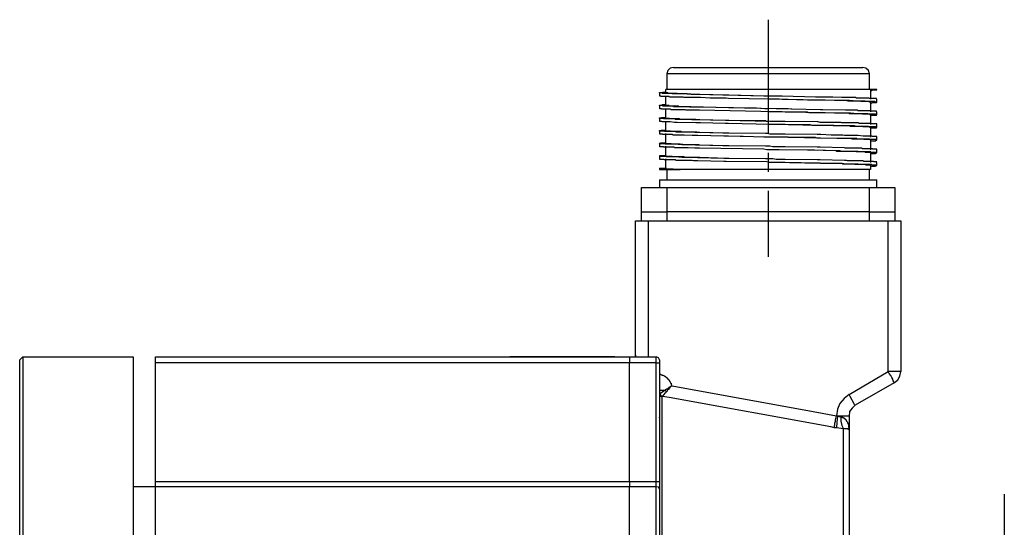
# Model space of a CAD drawing. Header units: millimetres. Extents: x 31236 to 33897, y 9912 to 10933.
# Tile 33 of 47: x 32304 to 32387, y 10472 to 10514. Entities that reach past the tile are written whole.
import ezdxf

# ---------------------------------------------------------------- set-up
doc = ezdxf.new("R2010")
doc.units = ezdxf.units.MM
doc.linetypes.add('CENTER2', pattern=[28.575, 19.05, -3.175, 3.175, -3.175])
doc.layers.add('Center', color=1, linetype='CENTER2')
doc.layers.add('Z_entity', color=7, linetype='Continuous')

msp = doc.modelspace()

# ---------------------------------------------------------------- linework, layer by layer
at = {"layer": 'Center', "ltscale": 0.5}
for p, q in [((32366.912, 10514.369), (32366.912, 10494.576)), ((32386.631, 10474.762), (32386.631, 10461.662))]:
    msp.add_line(p, q, dxfattribs=at)
at = {"layer": 'Z_entity', "color": 0, "lineweight": -3}
for p, q in [((32358.715, 10510.326), (32358.546, 10510.115)), ((32359.012, 10510.369), (32358.715, 10510.326)), ((32359.012, 10510.369), (32374.812, 10510.369)), ((32375.066, 10510.326), (32374.812, 10510.369)), ((32375.278, 10510.115), (32375.066, 10510.326)), ((32358.546, 10510.115), (32358.461, 10509.86)), ((32375.363, 10509.86), (32358.461, 10509.86)), ((32358.461, 10509.86), (32358.461, 10508.547)), ((32375.363, 10509.86), (32375.278, 10510.115)), ((32375.363, 10508.547), (32375.363, 10509.86)), ((32357.826, 10508.251), (32357.826, 10508.293)), ((32357.826, 10508.293), (32357.868, 10508.293)), ((32358.038, 10508.251), (32357.826, 10508.251)), ((32357.826, 10508.251), (32357.826, 10507.997)), ((32357.868, 10508.293), (32358.292, 10508.335)), ((32357.953, 10507.997), (32357.868, 10507.997)), ((32357.953, 10507.954), (32357.953, 10507.997)), ((32358.165, 10507.954), (32357.953, 10507.954)), ((32358.08, 10508.208), (32358.038, 10508.251)), ((32358.842, 10508.208), (32358.08, 10508.208)), ((32358.504, 10507.954), (32358.165, 10507.954)), ((32358.292, 10508.335), (32358.334, 10508.335)), ((32358.334, 10508.547), (32358.334, 10508.251)), ((32358.334, 10507.997), (32358.334, 10507.234)), ((32358.631, 10508.547), (32358.377, 10508.547)), ((32358.546, 10508.251), (32358.377, 10508.251)), ((32358.631, 10507.954), (32358.504, 10507.954)), ((32358.588, 10508.208), (32358.546, 10508.251)), ((32359.308, 10508.208), (32358.588, 10508.208)), ((32375.321, 10508.547), (32358.631, 10508.547)), ((32358.673, 10507.912), (32358.631, 10507.954)), ((32359.817, 10507.912), (32358.673, 10507.912)), ((32358.927, 10508.166), (32358.842, 10508.208)), ((32359.097, 10508.166), (32358.927, 10508.166)), ((32359.69, 10508.166), (32359.097, 10508.166)), ((32359.351, 10508.166), (32359.308, 10508.208)), ((32359.563, 10508.166), (32359.351, 10508.166)), ((32360.029, 10508.166), (32359.563, 10508.166)), ((32359.817, 10508.166), (32359.69, 10508.166)), ((32360.495, 10508.124), (32359.817, 10508.166)), ((32359.901, 10507.87), (32359.817, 10507.912)), ((32360.071, 10507.87), (32359.901, 10507.87)), ((32360.156, 10508.166), (32360.029, 10508.166)), ((32360.664, 10507.87), (32360.071, 10507.87)), ((32360.791, 10508.124), (32360.156, 10508.166)), ((32360.96, 10508.124), (32360.495, 10508.124)), ((32361.257, 10507.87), (32360.664, 10507.87)), ((32361.215, 10508.124), (32360.791, 10508.124)), ((32363.121, 10508.081), (32360.96, 10508.124)), ((32363.417, 10508.081), (32361.215, 10508.124)), ((32362.062, 10507.827), (32361.257, 10507.87)), ((32362.274, 10507.827), (32362.062, 10507.827)), ((32363.206, 10507.827), (32362.274, 10507.827)), ((32363.333, 10508.081), (32363.121, 10508.081)), ((32363.417, 10507.827), (32363.206, 10507.827)), ((32366.552, 10507.997), (32363.333, 10508.081)), ((32363.629, 10508.081), (32363.417, 10508.081)), ((32363.587, 10507.785), (32363.417, 10507.827)), ((32366.679, 10507.997), (32363.629, 10508.081)), ((32368.077, 10507.997), (32366.552, 10507.997)), ((32366.891, 10507.997), (32366.679, 10507.997)), ((32370.873, 10507.912), (32368.077, 10507.997)), ((32371.254, 10507.912), (32370.873, 10507.912)), ((32372.101, 10507.912), (32371.254, 10507.912)), ((32372.313, 10507.912), (32372.101, 10507.912)), ((32373.075, 10507.87), (32372.313, 10507.912)), ((32374.219, 10507.87), (32373.075, 10507.87)), ((32374.262, 10507.827), (32374.219, 10507.87)), ((32374.346, 10507.827), (32374.262, 10507.827)), ((32374.812, 10507.827), (32374.346, 10507.827)), ((32375.321, 10507.827), (32374.812, 10507.827)), ((32375.49, 10508.547), (32375.321, 10508.547)), ((32375.363, 10507.785), (32375.321, 10507.827)), ((32375.998, 10508.547), (32375.49, 10508.547)), ((32375.49, 10507.742), (32375.49, 10508.547)), ((32375.49, 10508.463), (32375.575, 10508.463)), ((32375.575, 10508.463), (32375.617, 10508.505)), ((32375.617, 10508.505), (32375.998, 10508.505)), ((32375.998, 10508.505), (32375.998, 10508.547)), ((32357.826, 10507.192), (32357.826, 10507.234)), ((32357.826, 10507.234), (32358.038, 10507.234)), ((32357.826, 10507.234), (32357.826, 10506.938)), ((32357.868, 10507.192), (32357.826, 10507.192)), ((32358.08, 10507.192), (32357.868, 10507.192)), ((32358.038, 10507.234), (32358.08, 10507.276)), ((32358.08, 10507.276), (32358.334, 10507.276)), ((32358.122, 10507.192), (32358.08, 10507.192)), ((32358.122, 10507.149), (32358.122, 10507.192)), ((32358.334, 10507.149), (32358.122, 10507.149)), ((32358.715, 10507.149), (32358.334, 10507.149)), ((32358.377, 10507.192), (32358.377, 10507.234)), ((32358.631, 10507.192), (32358.377, 10507.192)), ((32358.631, 10507.149), (32358.631, 10507.192)), ((32358.8, 10507.149), (32358.631, 10507.149)), ((32358.97, 10507.149), (32358.715, 10507.149)), ((32359.181, 10507.149), (32358.8, 10507.149)), ((32359.012, 10507.107), (32358.97, 10507.149)), ((32359.52, 10507.107), (32359.012, 10507.107)), ((32359.436, 10507.149), (32359.181, 10507.149)), ((32359.478, 10507.107), (32359.436, 10507.149)), ((32359.817, 10507.107), (32359.478, 10507.107)), ((32360.156, 10507.107), (32359.52, 10507.107)), ((32360.325, 10507.107), (32359.817, 10507.107)), ((32360.325, 10507.107), (32360.156, 10507.107)), ((32360.452, 10507.107), (32360.325, 10507.107)), ((32360.41, 10507.065), (32360.325, 10507.107)), ((32361.469, 10507.065), (32360.41, 10507.065)), ((32361.045, 10507.065), (32360.452, 10507.107)), ((32361.511, 10507.065), (32361.045, 10507.065)), ((32363.587, 10507.022), (32361.469, 10507.065)), ((32363.629, 10507.022), (32361.511, 10507.065)), ((32367.06, 10507.742), (32363.587, 10507.785)), ((32363.841, 10507.022), (32363.587, 10507.022)), ((32364.01, 10507.022), (32363.629, 10507.022)), ((32367.569, 10506.938), (32363.841, 10507.022)), ((32364.942, 10506.98), (32364.01, 10507.022)), ((32367.399, 10507.742), (32366.891, 10507.742)), ((32367.823, 10507.742), (32367.06, 10507.742)), ((32370.195, 10507.658), (32367.399, 10507.742)), ((32368.077, 10507.7), (32367.823, 10507.742)), ((32368.585, 10507.7), (32368.077, 10507.7)), ((32371.085, 10507.658), (32368.585, 10507.7)), ((32370.576, 10507.658), (32370.195, 10507.658)), ((32371.508, 10507.658), (32370.576, 10507.658)), ((32371.296, 10507.658), (32371.085, 10507.658)), ((32373.287, 10507.615), (32371.296, 10507.658)), ((32371.678, 10507.658), (32371.508, 10507.658)), ((32372.44, 10507.615), (32371.678, 10507.658)), ((32373.499, 10507.615), (32372.44, 10507.615)), ((32373.711, 10507.615), (32373.287, 10507.615)), ((32373.541, 10507.573), (32373.499, 10507.615)), ((32373.796, 10507.573), (32373.541, 10507.573)), ((32374.304, 10507.573), (32373.711, 10507.615)), ((32374.262, 10507.573), (32373.796, 10507.573)), ((32374.643, 10507.573), (32374.262, 10507.573)), ((32374.431, 10507.573), (32374.304, 10507.573)), ((32374.855, 10507.573), (32374.431, 10507.573)), ((32374.685, 10507.531), (32374.643, 10507.573)), ((32374.939, 10507.531), (32374.685, 10507.531)), ((32375.024, 10507.573), (32374.855, 10507.573)), ((32375.278, 10507.531), (32374.939, 10507.531)), ((32375.405, 10507.531), (32375.024, 10507.573)), ((32375.321, 10507.531), (32375.278, 10507.531)), ((32375.363, 10507.488), (32375.321, 10507.531)), ((32375.448, 10507.785), (32375.363, 10507.785)), ((32375.448, 10507.488), (32375.363, 10507.488)), ((32375.49, 10507.531), (32375.405, 10507.531)), ((32375.744, 10507.785), (32375.448, 10507.785)), ((32375.786, 10507.531), (32375.49, 10507.531)), ((32375.49, 10506.683), (32375.49, 10507.488)), ((32375.49, 10507.404), (32375.532, 10507.404)), ((32375.532, 10507.404), (32375.575, 10507.446)), ((32375.575, 10507.446), (32375.956, 10507.446)), ((32375.956, 10507.785), (32375.744, 10507.785)), ((32375.829, 10507.531), (32375.786, 10507.531)), ((32375.871, 10507.488), (32375.829, 10507.531)), ((32375.998, 10507.488), (32375.871, 10507.488)), ((32375.956, 10507.742), (32375.956, 10507.785)), ((32375.956, 10507.742), (32375.998, 10507.742)), ((32375.998, 10507.742), (32375.956, 10507.742)), ((32375.956, 10507.446), (32375.998, 10507.488)), ((32375.998, 10507.488), (32375.998, 10507.742)), ((32357.826, 10506.133), (32357.826, 10506.175)), ((32357.826, 10506.175), (32357.995, 10506.175)), ((32357.826, 10506.175), (32357.826, 10505.879)), ((32357.995, 10506.938), (32357.868, 10506.938)), ((32357.995, 10506.895), (32357.995, 10506.938)), ((32358.207, 10506.895), (32357.995, 10506.895)), ((32357.995, 10506.175), (32357.995, 10506.217)), ((32357.995, 10506.217), (32358.038, 10506.217)), ((32358.038, 10506.217), (32358.292, 10506.217)), ((32358.588, 10506.895), (32358.207, 10506.895)), ((32358.292, 10506.217), (32358.334, 10506.217)), ((32358.334, 10506.938), (32358.334, 10506.175)), ((32358.377, 10506.133), (32358.377, 10506.175)), ((32358.715, 10506.895), (32358.588, 10506.895)), ((32358.8, 10506.853), (32358.715, 10506.895)), ((32359.393, 10506.853), (32358.8, 10506.853)), ((32359.986, 10506.853), (32359.393, 10506.853)), ((32360.071, 10506.811), (32359.986, 10506.853)), ((32360.156, 10506.811), (32360.071, 10506.811)), ((32360.791, 10506.811), (32360.156, 10506.811)), ((32361.172, 10506.811), (32360.791, 10506.811)), ((32367.569, 10506.683), (32361.172, 10506.811)), ((32365.196, 10506.98), (32364.942, 10506.98)), ((32365.932, 10506.986), (32365.196, 10506.98)), ((32366.594, 10506.938), (32365.932, 10506.986)), ((32366.891, 10506.938), (32366.594, 10506.938)), ((32367.399, 10506.683), (32366.891, 10506.683)), ((32370.195, 10506.641), (32367.399, 10506.683)), ((32368.585, 10506.938), (32367.569, 10506.938)), ((32368.077, 10506.683), (32367.569, 10506.683)), ((32368.331, 10506.641), (32368.077, 10506.683)), ((32368.839, 10506.641), (32368.331, 10506.641)), ((32368.839, 10506.895), (32368.585, 10506.938)), ((32368.882, 10506.895), (32368.839, 10506.895)), ((32371.254, 10506.599), (32368.839, 10506.641)), ((32371.254, 10506.853), (32368.882, 10506.895)), ((32370.322, 10506.599), (32370.195, 10506.641)), ((32370.576, 10506.599), (32370.322, 10506.599)), ((32371.508, 10506.599), (32370.576, 10506.599)), ((32371.466, 10506.853), (32371.254, 10506.853)), ((32371.466, 10506.599), (32371.254, 10506.599)), ((32373.372, 10506.811), (32371.466, 10506.853)), ((32373.372, 10506.556), (32371.466, 10506.599)), ((32371.678, 10506.599), (32371.508, 10506.599)), ((32372.44, 10506.556), (32371.678, 10506.599)), ((32372.991, 10506.556), (32372.44, 10506.556)), ((32373.626, 10506.556), (32372.991, 10506.556)), ((32373.796, 10506.811), (32373.372, 10506.811)), ((32373.796, 10506.556), (32373.372, 10506.556)), ((32373.711, 10506.514), (32373.626, 10506.556)), ((32373.796, 10506.514), (32373.711, 10506.514)), ((32374.346, 10506.811), (32373.796, 10506.811)), ((32374.346, 10506.514), (32373.796, 10506.556)), ((32374.262, 10506.514), (32373.796, 10506.514)), ((32374.77, 10506.514), (32374.262, 10506.514)), ((32374.431, 10506.768), (32374.346, 10506.811)), ((32374.516, 10506.514), (32374.346, 10506.514)), ((32374.516, 10506.768), (32374.431, 10506.768)), ((32374.855, 10506.768), (32374.516, 10506.768)), ((32374.855, 10506.514), (32374.516, 10506.514)), ((32374.812, 10506.472), (32374.77, 10506.514)), ((32374.939, 10506.472), (32374.812, 10506.472)), ((32375.024, 10506.768), (32374.855, 10506.768)), ((32375.236, 10506.514), (32374.855, 10506.514)), ((32375.278, 10506.472), (32374.939, 10506.472)), ((32375.363, 10506.768), (32375.024, 10506.768)), ((32375.278, 10506.472), (32375.236, 10506.514)), ((32375.49, 10506.472), (32375.278, 10506.472)), ((32375.363, 10506.472), (32375.278, 10506.472)), ((32375.405, 10506.768), (32375.363, 10506.768)), ((32375.405, 10506.429), (32375.363, 10506.472)), ((32375.448, 10506.726), (32375.405, 10506.768)), ((32375.448, 10506.429), (32375.405, 10506.429)), ((32375.744, 10506.726), (32375.448, 10506.726)), ((32375.786, 10506.472), (32375.49, 10506.472)), ((32375.49, 10505.624), (32375.49, 10506.429)), ((32375.49, 10506.387), (32375.532, 10506.387)), ((32375.532, 10506.387), (32375.914, 10506.387)), ((32375.956, 10506.726), (32375.744, 10506.726)), ((32375.871, 10506.472), (32375.786, 10506.472)), ((32375.914, 10506.429), (32375.871, 10506.472)), ((32375.998, 10506.429), (32375.914, 10506.429)), ((32375.914, 10506.387), (32375.956, 10506.387)), ((32375.956, 10506.683), (32375.956, 10506.726)), ((32375.956, 10506.683), (32375.998, 10506.683)), ((32375.998, 10506.683), (32375.956, 10506.683)), ((32375.956, 10506.387), (32375.956, 10506.429)), ((32375.956, 10506.429), (32375.998, 10506.429)), ((32375.998, 10506.429), (32375.998, 10506.683)), ((32358.165, 10506.133), (32357.826, 10506.133)), ((32358.038, 10505.879), (32357.868, 10505.879)), ((32358.038, 10505.836), (32358.038, 10505.879)), ((32358.249, 10505.836), (32358.038, 10505.836)), ((32358.207, 10506.09), (32358.165, 10506.133)), ((32358.461, 10506.09), (32358.207, 10506.09)), ((32358.631, 10505.836), (32358.249, 10505.836)), ((32358.334, 10505.879), (32358.334, 10505.116)), ((32358.673, 10506.133), (32358.377, 10506.133)), ((32358.927, 10506.09), (32358.461, 10506.09)), ((32358.715, 10505.836), (32358.631, 10505.836)), ((32358.715, 10506.09), (32358.673, 10506.133)), ((32359.012, 10506.09), (32358.715, 10506.09)), ((32359.097, 10505.794), (32358.715, 10505.836)), ((32359.097, 10506.09), (32358.927, 10506.09)), ((32359.393, 10506.09), (32359.012, 10506.09)), ((32359.181, 10506.048), (32359.097, 10506.09)), ((32359.308, 10505.794), (32359.097, 10505.794)), ((32359.817, 10506.048), (32359.181, 10506.048)), ((32360.876, 10505.752), (32359.308, 10505.794)), ((32359.52, 10506.09), (32359.393, 10506.09)), ((32359.563, 10506.048), (32359.52, 10506.09)), ((32360.029, 10506.048), (32359.563, 10506.048)), ((32360.495, 10506.048), (32359.817, 10506.048)), ((32360.156, 10506.048), (32360.029, 10506.048)), ((32360.791, 10506.048), (32360.156, 10506.048)), ((32360.579, 10506.006), (32360.495, 10506.048)), ((32360.876, 10506.006), (32360.579, 10506.006)), ((32360.876, 10506.048), (32360.791, 10506.048)), ((32360.96, 10506.006), (32360.876, 10506.048)), ((32367.06, 10505.879), (32360.876, 10506.006)), ((32361.257, 10505.752), (32360.876, 10505.752)), ((32361.215, 10506.006), (32360.96, 10506.006)), ((32363.417, 10505.963), (32361.215, 10506.006)), ((32363.333, 10505.709), (32361.257, 10505.752)), ((32363.587, 10505.709), (32363.333, 10505.709)), ((32363.629, 10505.963), (32363.417, 10505.963)), ((32367.06, 10505.624), (32363.587, 10505.709)), ((32366.679, 10505.921), (32363.629, 10505.963)), ((32366.764, 10505.879), (32366.679, 10505.921)), ((32366.891, 10505.879), (32366.764, 10505.879)), ((32367.399, 10505.624), (32366.891, 10505.624)), ((32368.331, 10505.879), (32367.06, 10505.879)), ((32368.331, 10505.624), (32367.06, 10505.624)), ((32370.195, 10505.582), (32367.399, 10505.624)), ((32371, 10505.836), (32368.331, 10505.879)), ((32368.585, 10505.582), (32368.331, 10505.624)), ((32371, 10505.54), (32368.585, 10505.582)), ((32370.407, 10505.582), (32370.195, 10505.582)), ((32370.576, 10505.54), (32370.407, 10505.582)), ((32371.508, 10505.54), (32370.576, 10505.54)), ((32371.085, 10505.836), (32371, 10505.836)), ((32371.296, 10505.54), (32371, 10505.54)), ((32371.254, 10505.794), (32371.085, 10505.836)), ((32371.296, 10505.794), (32371.254, 10505.794)), ((32372.186, 10505.794), (32371.296, 10505.794)), ((32372.186, 10505.54), (32371.296, 10505.54)), ((32372.271, 10505.54), (32371.508, 10505.54)), ((32372.991, 10505.794), (32372.186, 10505.794)), ((32372.398, 10505.54), (32372.186, 10505.54)), ((32372.355, 10505.497), (32372.271, 10505.54)), ((32372.991, 10505.497), (32372.355, 10505.497)), ((32373.075, 10505.497), (32372.398, 10505.54)), ((32373.075, 10505.752), (32372.991, 10505.794)), ((32373.626, 10505.497), (32372.991, 10505.497)), ((32373.711, 10505.752), (32373.075, 10505.752)), ((32374.134, 10505.497), (32373.075, 10505.497)), ((32373.711, 10505.497), (32373.626, 10505.497)), ((32374.304, 10505.752), (32373.711, 10505.752)), ((32373.796, 10505.455), (32373.711, 10505.497)), ((32374.262, 10505.455), (32373.796, 10505.455)), ((32374.219, 10505.455), (32374.134, 10505.497)), ((32374.346, 10505.455), (32374.219, 10505.455)), ((32374.473, 10505.455), (32374.262, 10505.455)), ((32374.431, 10505.752), (32374.304, 10505.752)), ((32374.77, 10505.455), (32374.346, 10505.455)), ((32374.516, 10505.709), (32374.431, 10505.752)), ((32374.812, 10505.455), (32374.473, 10505.455)), ((32375.024, 10505.709), (32374.516, 10505.709)), ((32375.278, 10505.455), (32374.77, 10505.455)), ((32374.855, 10505.413), (32374.812, 10505.455)), ((32374.897, 10505.413), (32374.855, 10505.413)), ((32375.236, 10505.413), (32374.897, 10505.413)), ((32375.405, 10505.709), (32375.024, 10505.709)), ((32375.405, 10505.413), (32375.236, 10505.413)), ((32375.321, 10505.413), (32375.278, 10505.455)), ((32375.405, 10505.413), (32375.321, 10505.413)), ((32375.49, 10505.709), (32375.405, 10505.709)), ((32375.702, 10505.413), (32375.405, 10505.413)), ((32375.405, 10505.37), (32375.405, 10505.413)), ((32375.448, 10505.37), (32375.405, 10505.37)), ((32375.532, 10505.667), (32375.49, 10505.709)), ((32375.49, 10504.565), (32375.49, 10505.37)), ((32375.998, 10505.667), (32375.532, 10505.667)), ((32375.914, 10505.413), (32375.702, 10505.413)), ((32375.914, 10505.37), (32375.914, 10505.413)), ((32375.998, 10505.37), (32375.914, 10505.37)), ((32375.956, 10505.624), (32375.998, 10505.624)), ((32375.956, 10505.328), (32375.956, 10505.37)), ((32375.956, 10505.37), (32375.998, 10505.37)), ((32375.998, 10505.624), (32375.998, 10505.667)), ((32375.998, 10505.37), (32375.998, 10505.624)), ((32357.826, 10505.074), (32357.826, 10505.116)), ((32357.826, 10505.116), (32357.953, 10505.116)), ((32357.826, 10505.116), (32357.826, 10504.862)), ((32358.249, 10505.074), (32357.826, 10505.074)), ((32357.868, 10504.82), (32357.868, 10504.862)), ((32358.08, 10504.82), (32357.868, 10504.82)), ((32357.953, 10505.116), (32357.995, 10505.158)), ((32357.995, 10505.158), (32358.334, 10505.158)), ((32358.122, 10504.777), (32358.08, 10504.82)), ((32358.927, 10504.777), (32358.122, 10504.777)), ((32358.292, 10505.031), (32358.249, 10505.074)), ((32358.461, 10505.031), (32358.292, 10505.031)), ((32358.334, 10504.862), (32358.334, 10504.057)), ((32358.377, 10505.074), (32358.377, 10505.116)), ((32358.758, 10505.074), (32358.377, 10505.074)), ((32358.927, 10505.031), (32358.461, 10505.031)), ((32358.8, 10505.031), (32358.758, 10505.074)), ((32359.012, 10505.031), (32358.8, 10505.031)), ((32359.181, 10505.031), (32358.927, 10505.031)), ((32358.97, 10504.735), (32358.927, 10504.777)), ((32359.181, 10504.735), (32358.97, 10504.735)), ((32359.393, 10505.031), (32359.012, 10505.031)), ((32359.224, 10504.989), (32359.181, 10505.031)), ((32359.732, 10504.735), (32359.181, 10504.735)), ((32359.817, 10504.989), (32359.224, 10504.989)), ((32359.605, 10505.031), (32359.393, 10505.031)), ((32359.69, 10504.989), (32359.605, 10505.031)), ((32360.156, 10504.989), (32359.69, 10504.989)), ((32359.901, 10504.735), (32359.732, 10504.735)), ((32360.495, 10504.989), (32359.817, 10504.989)), ((32360.579, 10504.693), (32359.901, 10504.735)), ((32360.791, 10504.989), (32360.156, 10504.989)), ((32360.664, 10504.989), (32360.495, 10504.989)), ((32361.045, 10504.693), (32360.579, 10504.693)), ((32360.791, 10504.947), (32360.664, 10504.989)), ((32360.96, 10504.989), (32360.791, 10504.989)), ((32360.96, 10504.947), (32360.791, 10504.947)), ((32361.045, 10504.947), (32360.96, 10504.989)), ((32363.121, 10504.904), (32360.96, 10504.947)), ((32361.215, 10504.947), (32361.045, 10504.947)), ((32363.206, 10504.65), (32361.045, 10504.693)), ((32363.417, 10504.904), (32361.215, 10504.947)), ((32363.333, 10504.904), (32363.121, 10504.904)), ((32363.587, 10504.65), (32363.206, 10504.65)), ((32366.806, 10504.862), (32363.333, 10504.904)), ((32363.629, 10504.904), (32363.417, 10504.904)), ((32364.561, 10504.608), (32363.587, 10504.65)), ((32366.679, 10504.862), (32363.629, 10504.904)), ((32364.815, 10504.608), (32364.561, 10504.608)), ((32366.552, 10504.565), (32364.815, 10504.608)), ((32368.585, 10504.565), (32366.552, 10504.565)), ((32366.891, 10504.862), (32366.679, 10504.862)), ((32367.06, 10504.82), (32366.806, 10504.862)), ((32367.23, 10504.565), (32366.891, 10504.565)), ((32368.331, 10504.82), (32367.06, 10504.82)), ((32372.652, 10504.438), (32367.23, 10504.565)), ((32371, 10504.777), (32368.331, 10504.82)), ((32369.644, 10504.523), (32368.585, 10504.565)), ((32371.296, 10504.777), (32371, 10504.777)), ((32372.186, 10504.735), (32371.296, 10504.777)), ((32372.398, 10504.735), (32372.186, 10504.735)), ((32373.16, 10504.735), (32372.398, 10504.735)), ((32373.287, 10504.693), (32373.16, 10504.735)), ((32373.711, 10504.693), (32373.287, 10504.693)), ((32374.304, 10504.693), (32373.711, 10504.693)), ((32374.431, 10504.693), (32374.304, 10504.693)), ((32374.855, 10504.65), (32374.431, 10504.693)), ((32375.024, 10504.65), (32374.855, 10504.65)), ((32375.405, 10504.65), (32375.024, 10504.65)), ((32375.575, 10504.65), (32375.405, 10504.65)), ((32375.49, 10505.328), (32375.532, 10505.328)), ((32375.532, 10505.328), (32375.914, 10505.328)), ((32375.617, 10504.608), (32375.575, 10504.65)), ((32375.998, 10504.608), (32375.617, 10504.608)), ((32375.914, 10505.328), (32375.956, 10505.328)), ((32375.956, 10504.565), (32375.998, 10504.565)), ((32375.998, 10504.565), (32375.998, 10504.608)), ((32375.998, 10504.311), (32375.998, 10504.565)), ((32357.868, 10504.015), (32357.826, 10504.057)), ((32357.826, 10504.057), (32357.911, 10504.057)), ((32357.826, 10504.057), (32357.826, 10503.803)), ((32358.292, 10504.015), (32357.868, 10504.015)), ((32357.868, 10503.761), (32357.868, 10503.803)), ((32357.911, 10503.761), (32357.868, 10503.761)), ((32357.911, 10504.057), (32357.911, 10504.099)), ((32357.911, 10504.099), (32357.953, 10504.099)), ((32358.122, 10503.761), (32357.911, 10503.761)), ((32357.953, 10504.099), (32358.292, 10504.099)), ((32358.165, 10503.761), (32358.122, 10503.761)), ((32358.165, 10503.718), (32358.165, 10503.761)), ((32358.377, 10503.718), (32358.165, 10503.718)), ((32358.292, 10504.099), (32358.334, 10504.099)), ((32358.334, 10503.972), (32358.292, 10504.015)), ((32358.461, 10503.972), (32358.334, 10503.972)), ((32358.334, 10503.803), (32358.334, 10502.998)), ((32358.377, 10504.015), (32358.377, 10504.057)), ((32358.8, 10504.015), (32358.377, 10504.015)), ((32358.715, 10503.718), (32358.377, 10503.718)), ((32358.927, 10503.972), (32358.461, 10503.972)), ((32359.054, 10503.718), (32358.715, 10503.718)), ((32358.842, 10503.972), (32358.8, 10504.015)), ((32359.012, 10503.972), (32358.842, 10503.972)), ((32359.097, 10503.972), (32358.927, 10503.972)), ((32359.393, 10503.972), (32359.012, 10503.972)), ((32359.097, 10503.676), (32359.054, 10503.718)), ((32359.69, 10503.93), (32359.097, 10503.972)), ((32359.563, 10503.972), (32359.393, 10503.972)), ((32360.029, 10503.93), (32359.563, 10503.972)), ((32359.817, 10503.93), (32359.69, 10503.93)), ((32360.495, 10503.93), (32359.817, 10503.93)), ((32360.156, 10503.93), (32360.029, 10503.93)), ((32360.791, 10503.93), (32360.156, 10503.93)), ((32360.791, 10503.93), (32360.495, 10503.93)), ((32361.13, 10503.93), (32360.791, 10503.93)), ((32360.876, 10503.888), (32360.791, 10503.93)), ((32360.96, 10503.888), (32360.876, 10503.888)), ((32363.121, 10503.845), (32360.96, 10503.888)), ((32361.215, 10503.888), (32361.13, 10503.93)), ((32363.417, 10503.845), (32361.215, 10503.888)), ((32363.333, 10503.845), (32363.121, 10503.845)), ((32366.806, 10503.803), (32363.333, 10503.845)), ((32363.629, 10503.845), (32363.417, 10503.845)), ((32366.679, 10503.803), (32363.629, 10503.845)), ((32366.891, 10503.803), (32366.679, 10503.803)), ((32367.06, 10503.803), (32366.806, 10503.803)), ((32367.314, 10503.761), (32367.06, 10503.803)), ((32368.331, 10503.761), (32367.314, 10503.761)), ((32371, 10503.718), (32368.331, 10503.761)), ((32369.898, 10504.523), (32369.644, 10504.523)), ((32370.873, 10504.523), (32369.898, 10504.523)), ((32371, 10504.481), (32370.873, 10504.523)), ((32371.254, 10504.481), (32371, 10504.481)), ((32371.254, 10503.718), (32371, 10503.718)), ((32373.16, 10504.438), (32371.254, 10504.481)), ((32373.287, 10503.676), (32371.254, 10503.718)), ((32372.991, 10504.438), (32372.652, 10504.438)), ((32373.626, 10504.438), (32372.991, 10504.438)), ((32373.626, 10504.438), (32373.16, 10504.438)), ((32374.262, 10504.438), (32373.626, 10504.438)), ((32373.88, 10504.438), (32373.626, 10504.438)), ((32373.923, 10504.396), (32373.88, 10504.438)), ((32374.473, 10504.396), (32373.923, 10504.396)), ((32374.304, 10504.438), (32374.262, 10504.438)), ((32374.346, 10504.396), (32374.304, 10504.438)), ((32374.812, 10504.396), (32374.346, 10504.396)), ((32374.855, 10504.396), (32374.473, 10504.396)), ((32374.982, 10504.396), (32374.812, 10504.396)), ((32374.897, 10504.396), (32374.855, 10504.396)), ((32374.939, 10504.354), (32374.897, 10504.396)), ((32375.278, 10504.354), (32374.939, 10504.354)), ((32375.363, 10504.396), (32374.982, 10504.396)), ((32375.448, 10504.354), (32375.278, 10504.354)), ((32375.405, 10504.354), (32375.363, 10504.396)), ((32375.448, 10504.354), (32375.405, 10504.354)), ((32375.744, 10504.354), (32375.448, 10504.354)), ((32375.448, 10504.311), (32375.448, 10504.354)), ((32375.49, 10503.506), (32375.49, 10504.311)), ((32375.49, 10504.269), (32375.532, 10504.269)), ((32375.532, 10504.269), (32375.871, 10504.269)), ((32375.956, 10504.354), (32375.744, 10504.354)), ((32375.871, 10504.269), (32375.914, 10504.269)), ((32375.914, 10504.269), (32375.914, 10504.311)), ((32375.914, 10504.311), (32375.998, 10504.311)), ((32375.956, 10504.311), (32375.956, 10504.354)), ((32375.998, 10504.311), (32375.956, 10504.311)), ((32357.868, 10502.998), (32357.826, 10502.998)), ((32357.826, 10502.998), (32357.868, 10502.998)), ((32357.826, 10502.998), (32357.826, 10502.744)), ((32357.868, 10502.998), (32357.911, 10503.04)), ((32357.868, 10502.956), (32357.868, 10502.998)), ((32358.377, 10502.956), (32357.868, 10502.956)), ((32357.911, 10503.04), (32358.334, 10503.04)), ((32358.419, 10502.956), (32358.377, 10502.998)), ((32358.419, 10502.913), (32358.377, 10502.956)), ((32358.885, 10502.956), (32358.419, 10502.956)), ((32358.504, 10502.913), (32358.419, 10502.913)), ((32358.97, 10502.913), (32358.504, 10502.913)), ((32358.927, 10502.913), (32358.885, 10502.956)), ((32359.012, 10502.913), (32358.927, 10502.913)), ((32359.181, 10502.913), (32358.97, 10502.913)), ((32359.393, 10502.913), (32359.012, 10502.913)), ((32359.52, 10503.676), (32359.097, 10503.676)), ((32359.732, 10502.871), (32359.181, 10502.913)), ((32359.901, 10502.913), (32359.393, 10502.913)), ((32360.071, 10503.676), (32359.52, 10503.676)), ((32359.944, 10502.871), (32359.901, 10502.913)), ((32360.24, 10503.676), (32360.071, 10503.676)), ((32360.791, 10503.634), (32360.24, 10503.676)), ((32361.172, 10503.634), (32360.791, 10503.634)), ((32366.552, 10503.549), (32361.172, 10503.634)), ((32366.806, 10503.506), (32366.552, 10503.549)), ((32367.823, 10503.506), (32366.806, 10503.506)), ((32367.399, 10503.506), (32366.891, 10503.506)), ((32370.195, 10503.464), (32367.399, 10503.506)), ((32370.534, 10503.464), (32367.823, 10503.506)), ((32370.407, 10503.464), (32370.195, 10503.464)), ((32372.567, 10503.422), (32370.407, 10503.464)), ((32370.788, 10503.464), (32370.534, 10503.464)), ((32372.609, 10503.422), (32370.788, 10503.464)), ((32372.652, 10503.379), (32372.567, 10503.422)), ((32372.906, 10503.422), (32372.609, 10503.422)), ((32372.991, 10503.379), (32372.652, 10503.379)), ((32372.991, 10503.379), (32372.906, 10503.422)), ((32374.346, 10503.379), (32372.991, 10503.379)), ((32373.626, 10503.379), (32372.991, 10503.379)), ((32373.372, 10503.634), (32373.287, 10503.676)), ((32373.711, 10503.634), (32373.372, 10503.634)), ((32373.796, 10503.379), (32373.626, 10503.379)), ((32374.304, 10503.634), (32373.711, 10503.634)), ((32374.262, 10503.337), (32373.796, 10503.379)), ((32374.473, 10503.337), (32374.262, 10503.337)), ((32374.727, 10503.634), (32374.304, 10503.634)), ((32374.431, 10503.379), (32374.346, 10503.379)), ((32374.516, 10503.337), (32374.431, 10503.379)), ((32374.855, 10503.337), (32374.473, 10503.337)), ((32375.321, 10503.337), (32374.516, 10503.337)), ((32374.77, 10503.591), (32374.727, 10503.634)), ((32375.024, 10503.591), (32374.77, 10503.591)), ((32374.982, 10503.337), (32374.855, 10503.337)), ((32375.024, 10503.295), (32374.982, 10503.337)), ((32375.405, 10503.591), (32375.024, 10503.591)), ((32375.448, 10503.295), (32375.024, 10503.295)), ((32375.49, 10503.337), (32375.321, 10503.337)), ((32375.617, 10503.591), (32375.405, 10503.591)), ((32375.448, 10503.252), (32375.448, 10503.295)), ((32375.49, 10503.295), (32375.49, 10503.337)), ((32375.532, 10503.295), (32375.49, 10503.295)), ((32375.49, 10502.447), (32375.49, 10503.252)), ((32375.49, 10503.21), (32375.871, 10503.21)), ((32375.956, 10503.295), (32375.532, 10503.295)), ((32375.659, 10503.549), (32375.617, 10503.591)), ((32375.998, 10503.549), (32375.659, 10503.549)), ((32375.871, 10503.21), (32375.914, 10503.252)), ((32375.914, 10503.252), (32375.998, 10503.252)), ((32375.956, 10503.506), (32375.998, 10503.506)), ((32375.998, 10503.252), (32375.956, 10503.295)), ((32375.998, 10503.506), (32375.998, 10503.549)), ((32375.998, 10503.252), (32375.998, 10503.506)), ((32357.868, 10502.702), (32357.868, 10502.744)), ((32358.207, 10502.702), (32357.868, 10502.702)), ((32358.249, 10502.659), (32358.207, 10502.702)), ((32358.504, 10502.659), (32358.249, 10502.659)), ((32358.334, 10502.744), (32358.334, 10501.939)), ((32358.97, 10502.659), (32358.504, 10502.659)), ((32359.181, 10502.659), (32358.97, 10502.659)), ((32359.224, 10502.617), (32359.181, 10502.659)), ((32359.901, 10502.617), (32359.224, 10502.617)), ((32359.901, 10502.871), (32359.732, 10502.871)), ((32360.579, 10502.871), (32359.901, 10502.871)), ((32360.579, 10502.617), (32359.901, 10502.617)), ((32360.156, 10502.871), (32359.944, 10502.871)), ((32360.791, 10502.871), (32360.156, 10502.871)), ((32360.96, 10502.871), (32360.579, 10502.871)), ((32360.664, 10502.575), (32360.579, 10502.617)), ((32361.045, 10502.575), (32360.664, 10502.575)), ((32361.215, 10502.871), (32360.791, 10502.871)), ((32361.045, 10502.829), (32360.96, 10502.871)), ((32363.206, 10502.786), (32361.045, 10502.829)), ((32363.206, 10502.532), (32361.045, 10502.575)), ((32363.417, 10502.786), (32361.215, 10502.871)), ((32363.417, 10502.786), (32363.206, 10502.786)), ((32363.417, 10502.532), (32363.206, 10502.532)), ((32363.629, 10502.786), (32363.417, 10502.786)), ((32366.806, 10502.744), (32363.417, 10502.786)), ((32366.806, 10502.49), (32363.417, 10502.532)), ((32366.679, 10502.744), (32363.629, 10502.786)), ((32366.891, 10502.744), (32366.679, 10502.744)), ((32367.314, 10502.744), (32366.806, 10502.744)), ((32367.06, 10502.447), (32366.806, 10502.49)), ((32367.399, 10502.447), (32366.891, 10502.447)), ((32368.331, 10502.447), (32367.06, 10502.447)), ((32367.569, 10502.702), (32367.314, 10502.744)), ((32369.983, 10502.405), (32367.399, 10502.447)), ((32368.331, 10502.702), (32367.569, 10502.702)), ((32371, 10502.659), (32368.331, 10502.702)), ((32371, 10502.405), (32368.331, 10502.447)), ((32370.195, 10502.405), (32369.983, 10502.405)), ((32372.186, 10502.363), (32370.195, 10502.405)), ((32371.254, 10502.659), (32371, 10502.659)), ((32371.254, 10502.405), (32371, 10502.405)), ((32373.287, 10502.617), (32371.254, 10502.659)), ((32371.296, 10502.363), (32371.254, 10502.405)), ((32372.186, 10502.363), (32371.296, 10502.363)), ((32373.075, 10502.363), (32372.186, 10502.363)), ((32372.567, 10502.363), (32372.186, 10502.363)), ((32373.923, 10502.32), (32372.567, 10502.363)), ((32373.16, 10502.32), (32373.075, 10502.363)), ((32373.711, 10502.32), (32373.16, 10502.32)), ((32373.457, 10502.617), (32373.287, 10502.617)), ((32373.541, 10502.575), (32373.457, 10502.617)), ((32373.711, 10502.575), (32373.541, 10502.575)), ((32374.304, 10502.575), (32373.711, 10502.575)), ((32374.304, 10502.32), (32373.711, 10502.32)), ((32374.134, 10502.32), (32373.923, 10502.32)), ((32374.177, 10502.278), (32374.134, 10502.32)), ((32374.6, 10502.278), (32374.177, 10502.278)), ((32374.431, 10502.575), (32374.304, 10502.575)), ((32374.431, 10502.32), (32374.304, 10502.32)), ((32374.855, 10502.575), (32374.431, 10502.575)), ((32374.855, 10502.278), (32374.431, 10502.32)), ((32374.897, 10502.278), (32374.6, 10502.278)), ((32374.897, 10502.532), (32374.855, 10502.575)), ((32375.024, 10502.278), (32374.855, 10502.278)), ((32375.024, 10502.532), (32374.897, 10502.532)), ((32375.066, 10502.278), (32374.897, 10502.278)), ((32375.405, 10502.532), (32375.024, 10502.532)), ((32375.405, 10502.278), (32375.024, 10502.278)), ((32375.066, 10502.236), (32375.066, 10502.278)), ((32375.109, 10502.236), (32375.066, 10502.236)), ((32375.405, 10502.236), (32375.109, 10502.236)), ((32375.702, 10502.532), (32375.405, 10502.532)), ((32375.532, 10502.278), (32375.405, 10502.278)), ((32375.448, 10502.236), (32375.405, 10502.236)), ((32375.448, 10502.193), (32375.448, 10502.236)), ((32375.49, 10501.854), (32375.49, 10502.193)), ((32375.49, 10502.151), (32375.532, 10502.151)), ((32375.575, 10502.236), (32375.532, 10502.278)), ((32375.532, 10502.151), (32375.829, 10502.151)), ((32375.998, 10502.236), (32375.575, 10502.236)), ((32375.744, 10502.49), (32375.702, 10502.532)), ((32375.998, 10502.49), (32375.744, 10502.49)), ((32375.829, 10502.151), (32375.871, 10502.151)), ((32375.871, 10502.151), (32375.871, 10502.193)), ((32375.871, 10502.193), (32375.998, 10502.193)), ((32375.956, 10502.447), (32375.956, 10502.49)), ((32375.956, 10502.49), (32375.998, 10502.49)), ((32375.998, 10502.193), (32375.998, 10502.447)), ((32375.998, 10502.193), (32375.998, 10502.236)), ((32357.911, 10501.939), (32357.826, 10501.939)), ((32357.826, 10501.939), (32357.868, 10501.939)), ((32357.826, 10501.939), (32357.826, 10501.854)), ((32357.826, 10501.854), (32359.563, 10501.854)), ((32357.868, 10501.939), (32357.868, 10501.981)), ((32357.868, 10501.981), (32357.911, 10501.981)), ((32357.911, 10501.981), (32358.292, 10501.981)), ((32357.911, 10501.897), (32357.911, 10501.939)), ((32358.038, 10501.897), (32357.911, 10501.897)), ((32358.249, 10501.897), (32358.038, 10501.897)), ((32358.504, 10501.897), (32358.249, 10501.897)), ((32358.292, 10501.981), (32358.334, 10501.981)), ((32358.419, 10501.939), (32358.377, 10501.939)), ((32358.419, 10501.897), (32358.419, 10501.939)), ((32358.546, 10501.897), (32358.419, 10501.897)), ((32358.461, 10501.854), (32358.461, 10501.007)), ((32358.546, 10501.854), (32358.504, 10501.897)), ((32358.758, 10501.897), (32358.546, 10501.897)), ((32358.673, 10501.854), (32358.546, 10501.854)), ((32359.393, 10501.854), (32358.673, 10501.854)), ((32358.97, 10501.897), (32358.758, 10501.897)), ((32359.012, 10501.854), (32358.97, 10501.897)), ((32359.181, 10501.854), (32359.012, 10501.854)), ((32359.817, 10501.854), (32359.181, 10501.854)), ((32359.563, 10501.854), (32359.393, 10501.854)), ((32359.986, 10501.854), (32359.563, 10501.854)), ((32359.986, 10501.854), (32359.817, 10501.854)), ((32361.045, 10501.854), (32359.986, 10501.854)), ((32375.405, 10501.854), (32361.045, 10501.854)), ((32375.363, 10501.007), (32375.363, 10501.854)), ((32375.448, 10501.854), (32375.405, 10501.854)), ((32357.826, 10501.007), (32375.998, 10501.007)), ((32357.826, 10501.007), (32357.826, 10500.372)), ((32375.998, 10500.372), (32375.998, 10501.007)), ((32356.343, 10498.339), (32356.343, 10500.372)), ((32356.343, 10500.372), (32358.461, 10500.372)), ((32358.461, 10500.372), (32375.363, 10500.372)), ((32358.461, 10500.372), (32358.461, 10498.339)), ((32375.363, 10498.339), (32375.363, 10500.372)), ((32375.363, 10500.372), (32377.481, 10500.372)), ((32377.481, 10500.372), (32377.481, 10498.339)), ((32356.343, 10497.576), (32356.343, 10498.339)), ((32356.343, 10498.339), (32358.461, 10498.339)), ((32375.363, 10498.339), (32358.461, 10498.339)), ((32358.461, 10498.339), (32358.461, 10497.576)), ((32375.363, 10498.339), (32377.481, 10498.339)), ((32375.363, 10497.576), (32375.363, 10498.339)), ((32377.481, 10498.339), (32377.481, 10497.576)), ((32355.835, 10486.224), (32355.835, 10497.576)), ((32355.835, 10497.576), (32356.894, 10497.576)), ((32356.894, 10497.576), (32356.894, 10486.224)), ((32356.894, 10497.576), (32376.93, 10497.576)), ((32376.93, 10497.576), (32377.989, 10497.576)), ((32376.93, 10484.995), (32376.93, 10497.576)), ((32377.989, 10497.576), (32377.989, 10484.995)), ((32304.41, 10485.969), (32304.664, 10486.224)), ((32304.41, 10470.423), (32304.41, 10485.969)), ((32304.664, 10486.224), (32313.899, 10486.224)), ((32304.664, 10486.224), (32304.664, 10470.423)), ((32313.899, 10486.224), (32313.899, 10470.423)), ((32315.762, 10485.715), (32315.762, 10486.224)), ((32315.762, 10486.224), (32355.327, 10486.224)), ((32315.762, 10475.803), (32315.762, 10485.715)), ((32355.327, 10485.715), (32315.762, 10485.715)), ((32354.098, 10486.224), (32345.33, 10486.224)), ((32355.327, 10486.224), (32357.572, 10486.224)), ((32355.327, 10486.224), (32355.327, 10485.715)), ((32357.572, 10485.715), (32355.327, 10485.715)), ((32355.327, 10475.803), (32355.327, 10485.715)), ((32355.835, 10486.351), (32355.835, 10486.224)), ((32357.741, 10486.139), (32357.572, 10486.224)), ((32357.572, 10485.715), (32357.572, 10486.224)), ((32357.572, 10485.715), (32357.826, 10485.715)), ((32357.572, 10475.803), (32357.572, 10485.715)), ((32357.826, 10485.969), (32357.741, 10486.139)), ((32357.826, 10485.969), (32357.826, 10485.715)), ((32357.826, 10485.715), (32357.826, 10475.803)), ((32373.668, 10483.089), (32376.93, 10484.995)), ((32377.015, 10484.826), (32376.93, 10484.995)), ((32377.989, 10484.995), (32376.93, 10484.995)), ((32377.142, 10484.656), (32377.015, 10484.826)), ((32377.904, 10484.614), (32377.989, 10484.995)), ((32357.826, 10484.783), (32357.911, 10484.783)), ((32357.911, 10484.783), (32357.953, 10484.741)), ((32357.953, 10484.741), (32357.995, 10484.741)), ((32357.995, 10484.741), (32358.038, 10484.699)), ((32358.038, 10484.699), (32358.122, 10484.699)), ((32358.122, 10484.699), (32358.165, 10484.656)), ((32358.165, 10484.656), (32358.207, 10484.656)), ((32358.207, 10484.656), (32358.249, 10484.614)), ((32358.249, 10484.614), (32358.292, 10484.614)), ((32358.292, 10484.614), (32358.334, 10484.572)), ((32358.334, 10484.572), (32358.377, 10484.529)), ((32358.377, 10484.529), (32358.419, 10484.529)), ((32358.419, 10484.529), (32358.419, 10484.487)), ((32358.419, 10484.487), (32358.461, 10484.487)), ((32358.461, 10484.487), (32358.461, 10484.444)), ((32358.461, 10484.444), (32358.504, 10484.444)), ((32358.504, 10484.444), (32358.504, 10484.402)), ((32358.504, 10484.402), (32358.546, 10484.36)), ((32358.546, 10484.36), (32358.588, 10484.36)), ((32358.588, 10484.36), (32358.588, 10484.317)), ((32358.588, 10484.317), (32358.631, 10484.275)), ((32358.631, 10484.275), (32358.631, 10484.233)), ((32358.631, 10484.233), (32358.673, 10484.233)), ((32358.673, 10484.233), (32358.673, 10484.19)), ((32358.673, 10484.19), (32358.715, 10484.148)), ((32358.715, 10484.148), (32358.715, 10484.106)), ((32358.715, 10484.106), (32358.758, 10484.063)), ((32358.758, 10484.063), (32358.758, 10484.021)), ((32358.758, 10484.021), (32358.8, 10484.021)), ((32358.8, 10484.021), (32358.8, 10483.894)), ((32377.439, 10484.063), (32374.177, 10482.199)), ((32377.227, 10484.487), (32377.142, 10484.656)), ((32377.311, 10484.36), (32377.227, 10484.487)), ((32377.354, 10484.233), (32377.311, 10484.36)), ((32377.396, 10484.148), (32377.354, 10484.233)), ((32377.439, 10484.106), (32377.396, 10484.148)), ((32377.439, 10484.063), (32377.735, 10484.317)), ((32377.439, 10484.063), (32377.439, 10484.106)), ((32377.735, 10484.317), (32377.904, 10484.614)), ((32357.826, 10483.428), (32358.292, 10483.428)), ((32357.868, 10483.174), (32357.995, 10483.258)), ((32357.868, 10483.174), (32357.953, 10483.004)), ((32357.995, 10483.258), (32358.207, 10483.385)), ((32358.207, 10483.385), (32358.292, 10483.428)), ((32358.207, 10483.047), (32358.334, 10483.216)), ((32358.292, 10483.428), (32358.334, 10483.47)), ((32358.292, 10483.428), (32358.419, 10483.301)), ((32358.334, 10483.47), (32358.377, 10483.47)), ((32358.334, 10483.216), (32358.419, 10483.301)), ((32358.377, 10483.47), (32358.377, 10483.513)), ((32358.377, 10483.513), (32358.419, 10483.513)), ((32358.419, 10483.513), (32358.461, 10483.555)), ((32358.419, 10483.301), (32358.504, 10483.385)), ((32358.461, 10483.555), (32358.504, 10483.555)), ((32358.504, 10483.555), (32358.631, 10483.682)), ((32358.504, 10483.385), (32358.504, 10483.428)), ((32358.504, 10483.428), (32358.546, 10483.428)), ((32358.546, 10483.47), (32358.588, 10483.513)), ((32358.546, 10483.428), (32358.546, 10483.47)), ((32358.588, 10483.513), (32358.631, 10483.513)), ((32358.631, 10483.682), (32358.673, 10483.682)), ((32358.631, 10483.555), (32358.673, 10483.597)), ((32358.631, 10483.513), (32358.631, 10483.555)), ((32358.673, 10483.682), (32358.715, 10483.724)), ((32358.673, 10483.597), (32358.673, 10483.64)), ((32358.673, 10483.64), (32358.715, 10483.64)), ((32358.715, 10483.724), (32358.758, 10483.724)), ((32358.715, 10483.64), (32358.715, 10483.682)), ((32358.715, 10483.682), (32358.758, 10483.682)), ((32358.758, 10483.724), (32358.8, 10483.767)), ((32358.758, 10483.724), (32358.758, 10483.767)), ((32358.758, 10483.767), (32358.8, 10483.767)), ((32358.758, 10483.682), (32358.758, 10483.724)), ((32358.8, 10483.894), (32358.842, 10483.894)), ((32358.8, 10483.767), (32358.8, 10483.809)), ((32358.8, 10483.809), (32358.842, 10483.809)), ((32358.8, 10483.767), (32358.8, 10483.809)), ((32358.8, 10483.809), (32358.842, 10483.809)), ((32358.842, 10483.894), (32358.842, 10483.809)), ((32358.842, 10483.809), (32358.885, 10483.809)), ((32358.885, 10483.809), (32370.661, 10481.649)), ((32357.826, 10483.131), (32357.911, 10482.962)), ((32357.911, 10482.962), (32358.038, 10482.877)), ((32357.953, 10483.004), (32358.08, 10482.919)), ((32358.08, 10482.919), (32358.038, 10482.877)), ((32358.038, 10482.877), (32358.038, 10467.712)), ((32358.08, 10482.919), (32358.207, 10483.047)), ((32358.631, 10482.835), (32358.08, 10482.919)), ((32372.144, 10480.378), (32358.631, 10482.835)), ((32372.906, 10482.326), (32372.694, 10481.86)), ((32373.245, 10482.75), (32372.906, 10482.326)), ((32373.668, 10483.089), (32373.245, 10482.75)), ((32373.753, 10482.919), (32373.668, 10483.089)), ((32374.134, 10482.242), (32373.753, 10482.919)), ((32370.661, 10481.649), (32372.609, 10481.31)), ((32372.694, 10481.86), (32372.609, 10481.31)), ((32373.711, 10481.649), (32373.668, 10481.267)), ((32373.923, 10481.945), (32373.711, 10481.649)), ((32374.177, 10482.199), (32373.923, 10481.945)), ((32374.177, 10482.199), (32374.134, 10482.242)), ((32357.826, 10481.14), (32357.826, 10481.183)), ((32372.482, 10480.674), (32372.525, 10480.844)), ((32372.525, 10480.971), (32372.609, 10481.31)), ((32372.525, 10480.844), (32372.525, 10480.971)), ((32372.609, 10481.31), (32372.694, 10481.267)), ((32372.652, 10480.759), (32372.609, 10480.293)), ((32372.694, 10481.267), (32372.652, 10480.759)), ((32373.668, 10481.267), (32372.694, 10481.267)), ((32372.694, 10481.267), (32372.991, 10481.225)), ((32372.991, 10481.225), (32373.033, 10481.183)), ((32372.991, 10481.225), (32372.991, 10480.844)), ((32372.991, 10480.844), (32373.075, 10480.505)), ((32373.033, 10481.183), (32373.16, 10481.183)), ((32373.16, 10481.183), (32373.16, 10481.14)), ((32373.16, 10481.14), (32373.245, 10481.14)), ((32373.245, 10481.14), (32373.245, 10481.098)), ((32373.245, 10481.098), (32373.287, 10481.098)), ((32373.287, 10481.098), (32373.287, 10481.056)), ((32373.287, 10481.056), (32373.33, 10481.056)), ((32373.33, 10481.056), (32373.33, 10481.013)), ((32373.33, 10481.013), (32373.372, 10481.013)), ((32373.372, 10481.013), (32373.372, 10480.971)), ((32373.372, 10480.971), (32373.414, 10480.971)), ((32373.414, 10480.971), (32373.414, 10480.929)), ((32373.414, 10480.929), (32373.457, 10480.886)), ((32373.457, 10480.886), (32373.457, 10480.844)), ((32373.457, 10480.844), (32373.499, 10480.801)), ((32373.499, 10480.801), (32373.499, 10480.759)), ((32373.499, 10480.759), (32373.541, 10480.759)), ((32373.541, 10480.759), (32373.541, 10480.674)), ((32373.668, 10481.267), (32373.668, 10480.124)), ((32372.44, 10480.293), (32372.144, 10480.378)), ((32372.44, 10480.463), (32372.482, 10480.547)), ((32372.44, 10480.293), (32372.44, 10480.463)), ((32372.609, 10480.293), (32372.44, 10480.293)), ((32372.482, 10480.547), (32372.482, 10480.674)), ((32373.203, 10480.208), (32372.609, 10480.293)), ((32373.075, 10480.505), (32373.203, 10480.208)), ((32373.245, 10480.208), (32373.203, 10480.208)), ((32373.203, 10454.072), (32373.203, 10480.208)), ((32373.541, 10480.208), (32373.245, 10480.208)), ((32373.541, 10480.674), (32373.584, 10480.674)), ((32373.584, 10480.208), (32373.541, 10480.208)), ((32373.584, 10480.674), (32373.584, 10480.59)), ((32373.584, 10480.59), (32373.626, 10480.547)), ((32373.584, 10480.166), (32373.584, 10480.208)), ((32373.668, 10480.166), (32373.584, 10480.166)), ((32373.626, 10480.547), (32373.626, 10480.336)), ((32373.626, 10480.336), (32373.668, 10480.336)), ((32373.668, 10480.336), (32373.668, 10480.124)), ((32373.668, 10480.124), (32373.668, 10480.166)), ((32373.668, 10480.124), (32373.668, 10454.072)), ((32315.762, 10475.379), (32315.762, 10475.803)), ((32315.762, 10475.803), (32355.327, 10475.803)), ((32355.327, 10475.803), (32357.572, 10475.803)), ((32355.327, 10475.803), (32355.327, 10475.379)), ((32357.572, 10475.379), (32357.572, 10475.803)), ((32357.572, 10475.803), (32357.826, 10475.803)), ((32357.826, 10475.803), (32357.826, 10475.168)), ((32315.762, 10475.379), (32313.899, 10475.379)), ((32315.762, 10467.712), (32315.762, 10475.379)), ((32355.327, 10475.379), (32315.762, 10475.379)), ((32357.572, 10475.379), (32355.327, 10475.379)), ((32355.327, 10467.712), (32355.327, 10475.379)), ((32357.741, 10475.337), (32357.572, 10475.379)), ((32357.572, 10467.712), (32357.572, 10475.379)), ((32357.826, 10475.168), (32357.741, 10475.337)), ((32357.826, 10475.168), (32357.826, 10467.755))]:
    msp.add_line(p, q, dxfattribs=at)

doc.saveas('drawing.dxf')
